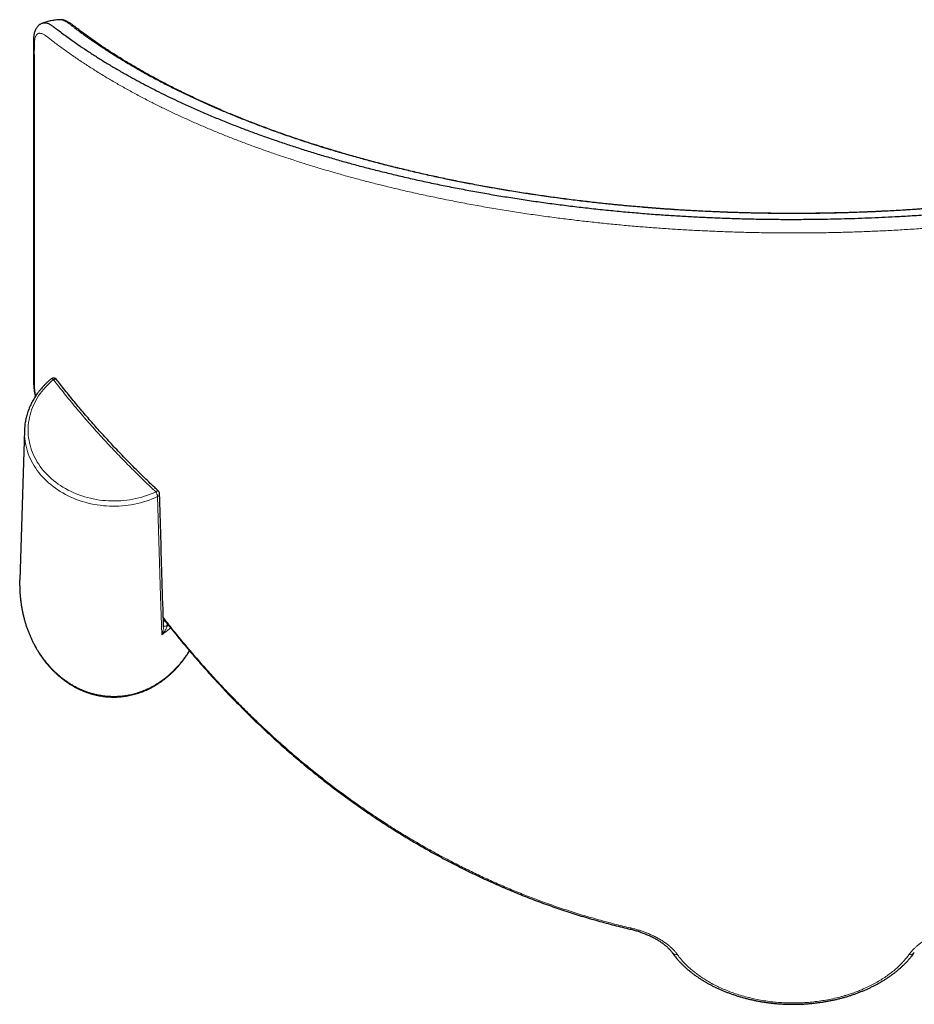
# Model space of a CAD drawing. Header units: millimetres. Extents: x 8 to 2236, y 12 to 2208.
# Tile 34 of 165: x 725 to 840, y 1308 to 1434. Entities that reach past the tile are written whole.
import ezdxf

# ---------------------------------------------------------------- set-up
doc = ezdxf.new("R2010")
doc.units = ezdxf.units.MM

msp = doc.modelspace()

# ---------------------------------------------------------------- linework, layer by layer
at = {"color": 7, "linetype": 'Continuous', "lineweight": 30}
for p, q in [((729.78, 1434.49), (729.76, 1434.49)), ((729.81, 1434.49), (729.8, 1434.49)), ((725.27, 1381.66), (724.67, 1362.35))]:
    msp.add_line(p, q, dxfattribs=at)
at = {"color": 252, "linetype": 'Continuous', "lineweight": 0}
msp.add_line((743.16, 1357), (743.36, 1357.16), dxfattribs=at)
at = {"color": 252, "linetype": 'Continuous', "lineweight": 0, "flags": 128}
for points in [[(742.18, 1373.74), (741.84, 1373.58), (741.48, 1373.44), (741.12, 1373.3), (740.75, 1373.18), (740.38, 1373.06), (740.01, 1372.96), (739.63, 1372.87), (739.24, 1372.79), (738.86, 1372.72), (738.47, 1372.67), (738.07, 1372.62), (737.68, 1372.59), (737.28, 1372.57), (736.89, 1372.56), (736.49, 1372.56), (736.1, 1372.57), (735.7, 1372.6), (735.31, 1372.64), (734.92, 1372.68), (734.53, 1372.75), (734.14, 1372.82), (733.76, 1372.9), (733.38, 1373), (733.01, 1373.1), (732.64, 1373.22), (732.27, 1373.35), (731.91, 1373.49), (731.56, 1373.64), (731.22, 1373.8), (730.88, 1373.97), (730.55, 1374.15), (730.22, 1374.34), (729.91, 1374.54), (729.6, 1374.74), (729.31, 1374.96), (729.02, 1375.19), (728.74, 1375.42), (728.48, 1375.67), (728.22, 1375.92), (727.98, 1376.18), (727.74, 1376.44), (727.52, 1376.71), (727.31, 1376.99), (727.12, 1377.28), (726.93, 1377.57), (726.76, 1377.86), (726.6, 1378.16), (726.45, 1378.47), (726.32, 1378.78), (726.2, 1379.09), (726.09, 1379.4), (726, 1379.72), (725.92, 1380.05), (725.86, 1380.37), (725.81, 1380.69), (725.77, 1381.02), (725.75, 1381.35), (725.74, 1381.68), (725.75, 1382.01), (725.77, 1382.33), (725.81, 1382.66), (725.86, 1382.99), (725.92, 1383.31), (726, 1383.63), (726.09, 1383.95), (726.19, 1384.27), (726.31, 1384.58), (726.44, 1384.89), (726.59, 1385.19), (726.75, 1385.5), (726.92, 1385.79), (727.1, 1386.08), (727.3, 1386.37), (727.51, 1386.65), (727.73, 1386.92), (727.96, 1387.18), (728.21, 1387.44), (728.46, 1387.69), (728.73, 1387.94), (729, 1388.17)], [(728.7, 1388.26), (728.73, 1388.28), (728.77, 1388.28), (728.82, 1388.28), (728.88, 1388.25), (728.94, 1388.22), (729, 1388.17)], [(729.42, 1388.18), (729.42, 1388.18), (729.38, 1388.21), (729.34, 1388.23), (729.28, 1388.24), (729.22, 1388.24), (729.15, 1388.23), (729.08, 1388.2), (729, 1388.17)], [(725.27, 1381.3), (725.27, 1381.25), (725.29, 1380.92), (725.31, 1380.59), (725.36, 1380.25), (725.41, 1379.92), (725.48, 1379.59), (725.57, 1379.27), (725.66, 1378.94), (725.77, 1378.62), (725.9, 1378.3), (726.04, 1377.99), (726.19, 1377.68), (726.35, 1377.38), (726.53, 1377.08), (726.72, 1376.78), (726.92, 1376.49), (727.14, 1376.21), (727.36, 1375.93), (727.6, 1375.66), (727.85, 1375.4), (728.11, 1375.15), (728.38, 1374.9), (728.66, 1374.66), (728.95, 1374.43), (729.25, 1374.2), (729.56, 1373.99), (729.88, 1373.79), (730.2, 1373.59), (730.54, 1373.4), (730.88, 1373.23), (731.23, 1373.06), (731.59, 1372.91), (731.95, 1372.76), (732.32, 1372.63), (732.69, 1372.5), (733.07, 1372.39), (733.46, 1372.29), (733.84, 1372.2), (734.24, 1372.12), (734.63, 1372.05), (735.03, 1372), (735.43, 1371.95), (735.83, 1371.92), (736.23, 1371.9), (736.63, 1371.89), (737.04, 1371.89), (737.44, 1371.9), (737.84, 1371.93), (738.24, 1371.97), (738.64, 1372.02), (739.03, 1372.08), (739.43, 1372.15), (739.82, 1372.23), (740.2, 1372.33), (740.59, 1372.43), (740.96, 1372.55), (741.34, 1372.68), (741.7, 1372.82), (742.06, 1372.96), (742.42, 1373.12)], [(742.51, 1373.84), (742.5, 1373.86), (742.46, 1373.87), (742.42, 1373.86), (742.37, 1373.85), (742.31, 1373.82), (742.25, 1373.79), (742.18, 1373.74)], [(742.42, 1373.12), (742.81, 1360.31), (742.96, 1355.32)], [(743.17, 1356.43), (743.18, 1356.43), (743.2, 1356.44), (743.23, 1356.44), (743.28, 1356.44), (743.35, 1356.45), (743.42, 1356.45), (743.5, 1356.46), (743.58, 1356.47), (743.67, 1356.48)]]:
    msp.add_lwpolyline(points, dxfattribs=at)
at = {"color": 7, "linetype": 'Continuous', "lineweight": 30}
for centre, radius, start, end in [((729.02, 1387.88), 0.5, 37.5807, 129.4149), ((733.17, 1381.41), 7.9, 175.503, 180.8219), ((742.17, 1373.48), 0.5, 1.699, 46.8498)]:
    msp.add_arc(centre, radius, start, end, dxfattribs=at)
at = {"color": 252, "linetype": 'Continuous', "lineweight": 0}
for centre, radius, start, end in [((741.04, 1372.95), 1.39, 7.0451, 34.4826), ((742.26, 1373.5), 0.41, 292.4186, 358.8352), ((849.16, 1306.99), 47.01, 166.9612, 167.1615), ((809.21, 1314.88), 0.699, 218.4741, 281.464), ((839.31, 1314.88), 0.699, 258.5408, 321.442)]:
    msp.add_arc(centre, radius, start, end, dxfattribs=at)
msp.add_ellipse((736.76, 1367.44), major_axis=(0, -13.78), ratio=0.82898, start_param=0.650326, end_param=0.664736, dxfattribs=at)
at = {"color": 7, "linetype": 'Continuous', "lineweight": 30}
for points, knots in [([(729.8, 1434.49), (729.72, 1434.49), (729.46, 1434.47), (729.01, 1434.42), (728.44, 1434.31), (727.97, 1434.19), (727.7, 1434.09), (727.61, 1434.06)], [0, 0, 0, 0, 0.1038374, 0.3539258, 0.6119551, 0.8772638, 1, 1, 1, 1]), ([(918.71, 1434.49), (918.68, 1434.49), (918.6, 1434.5), (918.48, 1434.49), (918.34, 1434.47), (918.2, 1434.45), (918.06, 1434.4), (917.91, 1434.35), (917.77, 1434.29), (917.63, 1434.22), (917.49, 1434.13), (917.33, 1434.03), (917.19, 1433.93), (917.09, 1433.86), (917.03, 1433.81), (916.99, 1433.78), (916.81, 1433.63), (916.49, 1433.39), (915.98, 1433), (915.43, 1432.6), (914.83, 1432.16), (914.22, 1431.74), (913.61, 1431.31), (912.98, 1430.89), (912.34, 1430.47), (911.7, 1430.05), (911.04, 1429.64), (910.38, 1429.23), (909.7, 1428.82), (909.02, 1428.42), (908.33, 1428.02), (907.63, 1427.62), (906.92, 1427.23), (906.2, 1426.84), (905.48, 1426.46), (904.74, 1426.08), (904, 1425.7), (903.25, 1425.32), (902.49, 1424.95), (901.73, 1424.59), (900.96, 1424.23), (900.18, 1423.87), (899.39, 1423.51), (898.59, 1423.16), (897.79, 1422.82), (896.98, 1422.47), (896.16, 1422.14), (895.34, 1421.8), (894.5, 1421.47), (893.66, 1421.14), (892.81, 1420.82), (891.96, 1420.5), (891.1, 1420.19), (890.24, 1419.88), (889.36, 1419.57), (888.49, 1419.27), (887.6, 1418.98), (886.71, 1418.68), (885.82, 1418.39), (884.92, 1418.11), (884.01, 1417.83), (883.1, 1417.56), (882.18, 1417.29), (881.26, 1417.02), (880.33, 1416.76), (879.4, 1416.5), (878.46, 1416.25), (877.52, 1416), (876.57, 1415.76), (875.62, 1415.52), (874.66, 1415.28), (873.7, 1415.06), (872.74, 1414.83), (871.77, 1414.61), (870.8, 1414.39), (869.82, 1414.18), (868.84, 1413.98), (867.86, 1413.78), (866.87, 1413.58), (865.88, 1413.39), (864.88, 1413.2), (863.88, 1413.01), (862.87, 1412.83), (861.87, 1412.66), (860.86, 1412.49), (859.85, 1412.33), (858.83, 1412.17), (857.81, 1412.01), (856.79, 1411.86), (855.76, 1411.71), (854.74, 1411.57), (853.71, 1411.44), (852.68, 1411.3), (851.65, 1411.18), (850.62, 1411.06), (849.58, 1410.94), (848.54, 1410.83), (847.5, 1410.72), (846.46, 1410.62), (845.41, 1410.52), (844.37, 1410.42), (843.32, 1410.34), (842.27, 1410.25), (841.22, 1410.17), (840.17, 1410.1), (839.11, 1410.03), (838.06, 1409.96), (837, 1409.9), (835.95, 1409.85), (834.89, 1409.8), (833.83, 1409.75), (832.77, 1409.71), (831.72, 1409.68), (830.66, 1409.64), (829.59, 1409.62), (828.53, 1409.6), (827.46, 1409.58), (826.4, 1409.57), (825.34, 1409.56), (824.28, 1409.56), (823.22, 1409.56), (822.16, 1409.57), (821.1, 1409.58), (820.04, 1409.59), (818.98, 1409.62), (817.92, 1409.64), (816.86, 1409.67), (815.81, 1409.71), (814.75, 1409.75), (813.7, 1409.79), (812.64, 1409.84), (811.59, 1409.9), (810.54, 1409.96), (809.49, 1410.02), (808.44, 1410.09), (807.38, 1410.17), (806.33, 1410.24), (805.28, 1410.33), (804.24, 1410.42), (803.19, 1410.51), (802.15, 1410.61), (801.1, 1410.71), (800.06, 1410.82), (799.03, 1410.93), (797.99, 1411.05), (796.96, 1411.17), (795.92, 1411.29), (794.89, 1411.42), (793.87, 1411.56), (792.85, 1411.7), (791.83, 1411.85), (790.81, 1411.99), (789.8, 1412.15), (788.79, 1412.31), (787.78, 1412.47), (786.78, 1412.64), (785.78, 1412.81), (784.78, 1412.99), (783.78, 1413.17), (782.79, 1413.36), (781.8, 1413.55), (780.82, 1413.74), (779.84, 1413.94), (778.86, 1414.15), (777.89, 1414.36), (776.92, 1414.57), (775.96, 1414.79), (775, 1415.01), (774.04, 1415.24), (773.09, 1415.47), (772.14, 1415.71), (771.2, 1415.95), (770.26, 1416.2), (769.32, 1416.45), (768.39, 1416.7), (767.46, 1416.96), (766.54, 1417.23), (765.63, 1417.5), (764.72, 1417.77), (763.81, 1418.05), (762.91, 1418.33), (762.02, 1418.61), (761.13, 1418.9), (760.26, 1419.2), (759.38, 1419.49), (758.51, 1419.8), (757.65, 1420.1), (756.8, 1420.41), (755.95, 1420.73), (755.11, 1421.05), (754.27, 1421.37), (753.44, 1421.7), (752.62, 1422.03), (751.8, 1422.36), (750.99, 1422.7), (750.19, 1423.05), (749.4, 1423.39), (748.61, 1423.74), (747.83, 1424.1), (747.06, 1424.46), (746.3, 1424.82), (745.54, 1425.19), (744.79, 1425.56), (744.05, 1425.93), (743.32, 1426.31), (742.59, 1426.69), (741.87, 1427.08), (741.17, 1427.47), (740.47, 1427.86), (739.78, 1428.26), (739.09, 1428.66), (738.42, 1429.06), (737.75, 1429.47), (737.09, 1429.88), (736.45, 1430.29), (735.81, 1430.71), (735.18, 1431.13), (734.56, 1431.55), (733.95, 1431.98), (733.35, 1432.41), (732.78, 1432.82), (732.25, 1433.22), (731.85, 1433.53), (731.56, 1433.75), (731.45, 1433.84), (731.37, 1433.9), (731.3, 1433.96), (731.17, 1434.04), (731, 1434.15), (730.84, 1434.24), (730.68, 1434.32), (730.53, 1434.38), (730.38, 1434.43), (730.24, 1434.46), (730.1, 1434.48), (729.97, 1434.5), (729.87, 1434.5), (729.82, 1434.49), (729.81, 1434.49)], [0, 0, 0, 0, 0.0005898, 0.0014884, 0.0024151, 0.0033797, 0.0043935, 0.0054686, 0.0066171, 0.0076545, 0.0087188, 0.0099761, 0.0114141, 0.0122555, 0.0126331, 0.0129898, 0.0133407, 0.0178288, 0.0221094, 0.0274561, 0.0327917, 0.0381151, 0.0434261, 0.0487242, 0.0540092, 0.0592809, 0.0645389, 0.069783, 0.075013, 0.0802287, 0.0854298, 0.0906163, 0.095788, 0.100944, 0.1060846, 0.1112254, 0.1163466, 0.1214491, 0.1265338, 0.1316016, 0.1366534, 0.1416903, 0.1467131, 0.1517226, 0.15672, 0.1617059, 0.1666814, 0.1716474, 0.1766047, 0.1815542, 0.1864842, 0.1913943, 0.1962881, 0.2011667, 0.2060313, 0.210883, 0.215723, 0.2205521, 0.2253579, 0.2301459, 0.2349299, 0.2397063, 0.2444714, 0.2492217, 0.2539537, 0.2586641, 0.263338, 0.2680491, 0.2727417, 0.2774167, 0.2820751, 0.2867181, 0.2913467, 0.2959618, 0.3005644, 0.3051557, 0.3097366, 0.3143081, 0.3188712, 0.3234269, 0.3279763, 0.3325203, 0.3370599, 0.3415963, 0.3460935, 0.3505847, 0.3550803, 0.3595754, 0.3640642, 0.3685419, 0.3730043, 0.3774468, 0.3818668, 0.3862866, 0.3907154, 0.3951355, 0.3995479, 0.4039534, 0.408353, 0.4127477, 0.4171383, 0.4215257, 0.4259098, 0.4302873, 0.4346587, 0.4390252, 0.4433876, 0.447747, 0.4521043, 0.4564605, 0.460817, 0.4651509, 0.4694827, 0.4738283, 0.4781828, 0.4825411, 0.4868972, 0.4912453, 0.4955801, 0.4998969, 0.504204, 0.5085491, 0.5128897, 0.5172266, 0.5215609, 0.5258934, 0.5302252, 0.534557, 0.5388897, 0.5432241, 0.5475611, 0.5519017, 0.5562468, 0.5605973, 0.5649542, 0.5693184, 0.5736909, 0.5780725, 0.5824642, 0.586853, 0.5912447, 0.595641, 0.6000429, 0.6044511, 0.6088668, 0.6132907, 0.6177238, 0.6221623, 0.6265933, 0.63103, 0.6354756, 0.6399295, 0.6443911, 0.6488599, 0.6533352, 0.6578163, 0.6623035, 0.6668175, 0.6713391, 0.6758656, 0.6803982, 0.6849377, 0.6894851, 0.6940414, 0.6986076, 0.7031847, 0.7077737, 0.7123755, 0.7169912, 0.7216217, 0.726268, 0.7309313, 0.7356124, 0.7403123, 0.7450198, 0.7497329, 0.7544564, 0.7591913, 0.7639384, 0.7686986, 0.7734728, 0.7782618, 0.7830557, 0.7878519, 0.7926683, 0.7975025, 0.8023518, 0.8072136, 0.8120851, 0.8169634, 0.8218472, 0.8267732, 0.8317104, 0.8366563, 0.841612, 0.8465783, 0.8515562, 0.8565468, 0.8615509, 0.8665696, 0.8716039, 0.8766547, 0.881723, 0.8868099, 0.8919164, 0.8970434, 0.9021928, 0.9073123, 0.9124641, 0.9176345, 0.9228228, 0.928028, 0.9332492, 0.9384853, 0.9437354, 0.9489984, 0.9542732, 0.9595588, 0.964854, 0.9701576, 0.9754686, 0.9801539, 0.9850289, 0.9866816, 0.9880952, 0.9883615, 0.9886281, 0.9899841, 0.9913553, 0.9927361, 0.9939392, 0.9950703, 0.99613, 0.9971264, 0.9980698, 0.9989706, 0.9998371, 1, 1, 1, 1]), ([(727.61, 1434.06), (727.61, 1434.06), (727.55, 1434.04), (727.46, 1434), (727.34, 1433.94), (727.23, 1433.86), (727.12, 1433.78), (727.02, 1433.69), (726.93, 1433.58), (726.85, 1433.47), (726.77, 1433.36), (726.71, 1433.23), (726.65, 1433.1), (726.59, 1432.95), (726.54, 1432.79), (726.51, 1432.63), (726.48, 1432.48), (726.46, 1432.31), (726.45, 1432.13), (726.44, 1431.91), (726.43, 1431.68), (726.43, 1431.36), (726.43, 1430.84), (726.43, 1430.15), (726.43, 1416.77), (726.42, 1403.3), (726.43, 1389.82), (726.43, 1389.09), (726.43, 1388.61), (726.43, 1388.25), (726.44, 1387.99), (726.44, 1387.81), (726.45, 1387.63), (726.46, 1387.46), (726.47, 1387.26), (726.49, 1387.05), (726.52, 1386.82), (726.56, 1386.58), (726.61, 1386.33), (726.64, 1386.14), (726.67, 1386.03), (726.67, 1386.01)], [0, 0, 0, 0, 0.000444, 0.002962, 0.00546, 0.007952, 0.010452, 0.012978, 0.015546, 0.018177, 0.020892, 0.023637, 0.026644, 0.029818, 0.033196, 0.036805, 0.039754, 0.042528, 0.046502, 0.051046, 0.05562, 0.06021, 0.071631, 0.087509, 0.103695, 0.908688, 0.933844, 0.946016, 0.955112, 0.963587, 0.967619, 0.971007, 0.974207, 0.977247, 0.980487, 0.983893, 0.987703, 0.99149, 0.995264, 0.999025, 1, 1, 1, 1]), ([(727.61, 1434.06), (727.62, 1434.06), (727.69, 1434.09), (727.81, 1434.11), (727.99, 1434.1), (728.17, 1434.07), (728.37, 1434), (728.57, 1433.89), (728.77, 1433.76), (728.98, 1433.62), (729.2, 1433.46), (729.56, 1433.19), (730.06, 1432.81), (730.73, 1432.31), (731.43, 1431.81), (732.28, 1431.21), (733.28, 1430.54), (734.44, 1429.79), (735.63, 1429.04), (736.86, 1428.3), (738.05, 1427.62), (739.2, 1426.97), (740.31, 1426.38), (741.43, 1425.79), (742.58, 1425.2), (743.74, 1424.63), (745.03, 1424.02), (746.44, 1423.37), (747.99, 1422.68), (749.57, 1422.01), (751.18, 1421.35), (752.78, 1420.72), (754.37, 1420.12), (755.92, 1419.55), (757.51, 1419), (759.12, 1418.45), (760.76, 1417.92), (762.43, 1417.4), (764.12, 1416.89), (765.84, 1416.39), (767.59, 1415.9), (769.36, 1415.43), (771.16, 1414.98), (773.02, 1414.52), (774.95, 1414.07), (776.94, 1413.63), (778.95, 1413.21), (780.98, 1412.81), (783.02, 1412.43), (785.06, 1412.06), (787.13, 1411.72), (789.22, 1411.39), (791.33, 1411.08), (793.45, 1410.79), (795.6, 1410.51), (797.76, 1410.26), (799.94, 1410.03), (802.13, 1409.81), (804.33, 1409.62), (806.45, 1409.45), (808.49, 1409.31), (810.45, 1409.19), (812.41, 1409.09), (814.38, 1409), (816.39, 1408.92), (818.45, 1408.87), (820.56, 1408.82), (822.67, 1408.8), (824.78, 1408.8), (826.77, 1408.81), (828.66, 1408.84), (830.43, 1408.88), (832.18, 1408.93), (833.93, 1408.99), (835.66, 1409.07), (837.55, 1409.16), (839.59, 1409.28), (841.78, 1409.43), (843.96, 1409.6), (846.13, 1409.79), (848.22, 1409.99), (850.24, 1410.21), (852.19, 1410.43), (854.13, 1410.67), (856.05, 1410.92), (857.86, 1411.18), (859.55, 1411.43), (861.13, 1411.68), (862.68, 1411.93), (864.22, 1412.2), (865.74, 1412.47), (867.38, 1412.78), (869.14, 1413.13), (871, 1413.51), (872.85, 1413.91), (874.67, 1414.33), (876.48, 1414.76), (878.29, 1415.21), (880.09, 1415.68), (881.87, 1416.16), (883.62, 1416.66), (885.25, 1417.14), (886.77, 1417.61), (888.17, 1418.05), (889.55, 1418.5), (890.91, 1418.96), (892.24, 1419.43), (893.66, 1419.94), (895.16, 1420.5), (896.75, 1421.12), (898.3, 1421.74), (899.83, 1422.38), (901.3, 1423.02), (902.72, 1423.66), (904.09, 1424.3), (905.43, 1424.95), (906.74, 1425.61), (908.02, 1426.27), (909.28, 1426.95), (910.5, 1427.64), (911.69, 1428.32), (912.84, 1429.02), (913.96, 1429.71), (915.05, 1430.41), (916.09, 1431.11), (917.08, 1431.8), (918.04, 1432.49), (918.73, 1433.01), (919.2, 1433.37), (919.43, 1433.55), (919.67, 1433.71), (919.9, 1433.86), (920.12, 1433.98), (920.32, 1434.06), (920.51, 1434.1), (920.69, 1434.11), (920.82, 1434.09), (920.88, 1434.07), (920.9, 1434.06)], [0, 0, 0, 0, 0.000502, 0.002608, 0.004711, 0.006806, 0.008745, 0.010686, 0.012633, 0.014585, 0.016538, 0.018484, 0.024221, 0.029957, 0.036104, 0.04225, 0.051438, 0.060627, 0.069818, 0.079007, 0.088195, 0.095888, 0.103582, 0.111276, 0.118898, 0.126522, 0.134145, 0.143631, 0.153121, 0.162611, 0.1721, 0.181587, 0.190198, 0.198811, 0.207424, 0.216035, 0.224647, 0.23326, 0.241874, 0.250486, 0.259098, 0.267713, 0.276327, 0.284939, 0.294099, 0.303261, 0.312423, 0.321582, 0.330557, 0.339535, 0.348513, 0.357488, 0.366464, 0.375443, 0.384422, 0.393398, 0.402374, 0.411354, 0.420333, 0.42931, 0.437166, 0.445026, 0.452886, 0.460745, 0.468602, 0.476965, 0.485331, 0.493698, 0.502065, 0.510427, 0.517457, 0.524487, 0.531516, 0.538428, 0.545341, 0.552253, 0.561082, 0.569914, 0.578748, 0.587581, 0.596409, 0.604489, 0.612571, 0.620655, 0.628737, 0.636817, 0.643598, 0.650381, 0.657163, 0.663848, 0.670534, 0.677219, 0.685664, 0.694111, 0.702559, 0.711006, 0.719451, 0.728149, 0.736851, 0.745553, 0.754254, 0.762953, 0.770249, 0.777546, 0.784842, 0.792044, 0.799246, 0.806448, 0.815493, 0.824541, 0.833589, 0.842637, 0.851683, 0.860363, 0.869044, 0.877726, 0.886406, 0.895128, 0.90385, 0.912573, 0.921295, 0.929882, 0.938471, 0.947059, 0.955647, 0.963843, 0.97204, 0.980237, 0.982374, 0.984519, 0.986663, 0.988801, 0.990931, 0.993058, 0.995112, 0.997174, 0.999238, 1, 1, 1, 1]), ([(728.7, 1388.26), (728.66, 1388.22), (728.52, 1388.11), (728.3, 1387.91), (728.04, 1387.67), (727.8, 1387.43), (727.56, 1387.17), (727.34, 1386.92), (727.13, 1386.65), (726.92, 1386.38), (726.73, 1386.1), (726.55, 1385.82), (726.38, 1385.54), (726.22, 1385.24), (726.08, 1384.95), (725.94, 1384.65), (725.82, 1384.35), (725.71, 1384.04), (725.61, 1383.73), (725.52, 1383.42), (725.45, 1383.11), (725.39, 1382.8), (725.34, 1382.48), (725.31, 1382.23), (725.3, 1382.08), (725.3, 1382.04)], [0, 0, 0, 0, 0.024553, 0.07037, 0.116179, 0.161972, 0.207748, 0.253506, 0.299245, 0.344962, 0.390658, 0.43633, 0.481979, 0.527604, 0.573203, 0.618779, 0.66433, 0.709857, 0.755361, 0.800843, 0.846306, 0.89175, 0.937179, 0.982594, 1, 1, 1, 1]), ([(742.51, 1373.84), (742.36, 1373.99), (741.95, 1374.38), (741.29, 1375), (740.55, 1375.72), (739.82, 1376.44), (739.09, 1377.16), (738.38, 1377.89), (737.67, 1378.62), (736.97, 1379.35), (736.29, 1380.09), (735.61, 1380.82), (734.93, 1381.56), (734.27, 1382.31), (733.62, 1383.05), (732.98, 1383.8), (732.34, 1384.55), (731.71, 1385.3), (731.1, 1386.05), (730.49, 1386.81), (729.93, 1387.52), (729.58, 1387.98), (729.42, 1388.18)], [0, 0, 0, 0, 0.0320075, 0.0834746, 0.1349353, 0.1863894, 0.2378366, 0.2892768, 0.3407097, 0.3921351, 0.4435527, 0.4949621, 0.5463768, 0.5978132, 0.6492601, 0.7007166, 0.7521825, 0.8036575, 0.8551413, 0.9066338, 0.9581348, 1, 1, 1, 1]), ([(743.18, 1356.38), (743.12, 1358.36), (742.95, 1364.07), (742.78, 1369.78), (742.67, 1373.49)], [0, 0, 0, 0, 0.348482, 1, 1, 1, 1]), ([(724.67, 1361.63), (724.66, 1361.67), (724.66, 1361.91), (724.67, 1362.15), (724.68, 1362.35)], [0, 0, 0, 0, 0.161793, 1, 1, 1, 1]), ([(724.66, 1361.63), (724.67, 1361.54), (724.67, 1361.3), (724.68, 1360.9), (724.71, 1360.43), (724.76, 1359.96), (724.81, 1359.5), (724.88, 1359.04), (724.96, 1358.58), (725.06, 1358.13), (725.16, 1357.68), (725.28, 1357.24), (725.4, 1356.8), (725.54, 1356.37), (725.69, 1355.94), (725.86, 1355.52), (726.03, 1355.11), (726.21, 1354.7), (726.41, 1354.31), (726.61, 1353.92), (726.82, 1353.54), (727.04, 1353.17), (727.27, 1352.81), (727.51, 1352.45), (727.76, 1352.11), (728.02, 1351.78), (728.28, 1351.46), (728.55, 1351.15), (728.83, 1350.85), (729.12, 1350.57), (729.41, 1350.29), (729.71, 1350.03), (730.01, 1349.78), (730.32, 1349.53), (730.64, 1349.31), (730.95, 1349.09), (731.28, 1348.89), (731.61, 1348.69), (731.94, 1348.51), (732.27, 1348.35), (732.61, 1348.19), (732.95, 1348.05), (733.3, 1347.92), (733.65, 1347.8), (733.99, 1347.7), (734.35, 1347.61), (734.7, 1347.53), (735.05, 1347.46), (735.41, 1347.41), (735.76, 1347.36), (736.12, 1347.34), (736.45, 1347.32), (736.73, 1347.32), (737.01, 1347.32), (737.31, 1347.33), (737.67, 1347.36), (738.02, 1347.39), (738.38, 1347.45), (738.73, 1347.51), (739.08, 1347.59), (739.43, 1347.67), (739.78, 1347.77), (740.13, 1347.89), (740.47, 1348.01), (740.81, 1348.15), (741.15, 1348.3), (741.49, 1348.47), (741.82, 1348.64), (742.14, 1348.83), (742.47, 1349.03), (742.79, 1349.24), (743.1, 1349.46), (743.41, 1349.7), (743.71, 1349.95), (744.01, 1350.21), (744.3, 1350.48), (744.59, 1350.76), (744.87, 1351.05), (745.14, 1351.35), (745.4, 1351.67), (745.66, 1351.99), (745.91, 1352.33), (746.15, 1352.67), (746.36, 1352.99), (746.48, 1353.19), (746.53, 1353.26)], [0, 0, 0, 0, 0.008136, 0.022451, 0.036753, 0.051038, 0.065296, 0.079522, 0.09371, 0.107853, 0.121945, 0.135979, 0.149952, 0.163856, 0.177687, 0.19144, 0.205111, 0.218696, 0.232191, 0.245593, 0.258898, 0.272105, 0.285211, 0.298214, 0.311114, 0.323908, 0.336598, 0.349182, 0.361661, 0.374036, 0.386308, 0.398479, 0.41055, 0.422524, 0.434403, 0.44619, 0.457889, 0.469503, 0.481036, 0.492492, 0.503876, 0.515192, 0.526444, 0.53764, 0.548782, 0.559877, 0.570931, 0.581948, 0.592936, 0.603899, 0.614844, 0.625777, 0.634306, 0.640203, 0.65113, 0.662064, 0.67301, 0.683973, 0.69496, 0.705978, 0.71703, 0.728124, 0.739265, 0.750458, 0.761708, 0.773021, 0.784401, 0.795853, 0.807381, 0.818989, 0.830682, 0.842462, 0.854334, 0.866299, 0.878361, 0.890522, 0.902783, 0.915147, 0.927614, 0.940186, 0.952863, 0.965644, 0.978529, 0.991518, 1, 1, 1, 1]), ([(743.15, 1357.44), (743.34, 1357.19), (743.79, 1356.61), (744.52, 1355.7), (745.31, 1354.72), (746.12, 1353.75), (746.93, 1352.79), (747.75, 1351.84), (748.57, 1350.91), (749.41, 1349.98), (750.25, 1349.07), (751.09, 1348.16), (751.95, 1347.27), (752.81, 1346.39), (753.68, 1345.52), (754.55, 1344.66), (755.43, 1343.82), (756.32, 1342.98), (757.21, 1342.16), (758.11, 1341.35), (759.01, 1340.55), (759.92, 1339.76), (760.83, 1338.99), (761.75, 1338.23), (762.68, 1337.48), (763.61, 1336.74), (764.54, 1336.01), (765.48, 1335.3), (766.43, 1334.6), (767.38, 1333.91), (768.33, 1333.23), (769.3, 1332.56), (770.26, 1331.91), (771.23, 1331.26), (772.21, 1330.63), (773.19, 1330.01), (774.18, 1329.41), (775.17, 1328.81), (776.16, 1328.23), (777.16, 1327.66), (778.16, 1327.1), (779.16, 1326.56), (780.17, 1326.03), (781.18, 1325.51), (782.2, 1325), (783.22, 1324.51), (784.24, 1324.02), (785.27, 1323.55), (786.3, 1323.09), (787.33, 1322.65), (788.36, 1322.22), (789.4, 1321.8), (790.44, 1321.39), (791.47, 1321), (792.52, 1320.62), (793.56, 1320.25), (794.61, 1319.89), (795.66, 1319.55), (796.71, 1319.22), (797.77, 1318.9), (798.83, 1318.6), (799.89, 1318.3), (800.95, 1318.02), (802.01, 1317.75), (802.8, 1317.56), (803.24, 1317.46), (803.33, 1317.44)], [0, 0, 0, 0, 0.012879, 0.030064, 0.047194, 0.064274, 0.081306, 0.098293, 0.11524, 0.132151, 0.148995, 0.165796, 0.182566, 0.199297, 0.215981, 0.232609, 0.249173, 0.265665, 0.282095, 0.29853, 0.314902, 0.331214, 0.347469, 0.36367, 0.37982, 0.395922, 0.411979, 0.427994, 0.44397, 0.459909, 0.475816, 0.491692, 0.507541, 0.523366, 0.539169, 0.554938, 0.570638, 0.586291, 0.601902, 0.617473, 0.63301, 0.648514, 0.663991, 0.679445, 0.694814, 0.710156, 0.725502, 0.740833, 0.756138, 0.771404, 0.78662, 0.801773, 0.816852, 0.831904, 0.846985, 0.862033, 0.877053, 0.892048, 0.90702, 0.921973, 0.93691, 0.951834, 0.96672, 0.981561, 0.996408, 1, 1, 1, 1]), ([(803.33, 1317.44), (803.35, 1317.44), (803.45, 1317.41), (803.64, 1317.37), (803.91, 1317.29), (804.17, 1317.22), (804.43, 1317.13), (804.7, 1317.04), (804.96, 1316.95), (805.22, 1316.85), (805.47, 1316.74), (805.72, 1316.63), (805.97, 1316.52), (806.21, 1316.4), (806.44, 1316.27), (806.66, 1316.15), (806.88, 1316.02), (807.08, 1315.89), (807.28, 1315.75), (807.47, 1315.62), (807.65, 1315.48), (807.83, 1315.34), (807.99, 1315.2), (808.14, 1315.05), (808.27, 1314.91), (808.4, 1314.78), (808.52, 1314.64), (808.6, 1314.53), (808.65, 1314.46), (808.66, 1314.44)], [0, 0, 0, 0, 0.007237, 0.044016, 0.081264, 0.118972, 0.157121, 0.195682, 0.234615, 0.273871, 0.313388, 0.353099, 0.392927, 0.432788, 0.472566, 0.512166, 0.551499, 0.590707, 0.630422, 0.670184, 0.70992, 0.749557, 0.789036, 0.828303, 0.867312, 0.906026, 0.944447, 0.983244, 1, 1, 1, 1]), ([(808.66, 1314.44), (808.7, 1314.38), (808.81, 1314.23), (808.98, 1314), (809.2, 1313.74), (809.42, 1313.48), (809.65, 1313.23), (809.9, 1312.97), (810.16, 1312.72), (810.42, 1312.48), (810.7, 1312.23), (810.99, 1312), (811.29, 1311.76), (811.6, 1311.53), (811.92, 1311.31), (812.25, 1311.09), (812.58, 1310.88), (812.93, 1310.67), (813.28, 1310.47), (813.64, 1310.27), (814.01, 1310.08), (814.39, 1309.9), (814.77, 1309.72), (815.16, 1309.55), (815.56, 1309.39), (815.96, 1309.24), (816.38, 1309.09), (816.79, 1308.95), (817.21, 1308.81), (817.64, 1308.69), (818.07, 1308.57), (818.51, 1308.46), (818.95, 1308.36), (819.4, 1308.26), (819.85, 1308.17), (820.3, 1308.1), (820.76, 1308.03), (821.21, 1307.97), (821.67, 1307.91), (822.13, 1307.87), (822.59, 1307.83), (823.05, 1307.81), (823.52, 1307.79), (823.98, 1307.78), (824.45, 1307.78), (824.92, 1307.79), (825.39, 1307.8), (825.85, 1307.83), (826.31, 1307.86), (826.77, 1307.91), (827.24, 1307.96), (827.69, 1308.02), (828.15, 1308.09), (828.6, 1308.16), (829.05, 1308.25), (829.5, 1308.34), (829.94, 1308.44), (830.38, 1308.55), (830.81, 1308.67), (831.24, 1308.79), (831.66, 1308.93), (832.08, 1309.07), (832.49, 1309.21), (832.89, 1309.37), (833.29, 1309.53), (833.69, 1309.7), (834.07, 1309.87), (834.45, 1310.06), (834.82, 1310.24), (835.18, 1310.44), (835.54, 1310.64), (835.88, 1310.85), (836.22, 1311.06), (836.55, 1311.28), (836.87, 1311.5), (837.18, 1311.73), (837.48, 1311.96), (837.78, 1312.2), (838.06, 1312.45), (838.33, 1312.69), (838.59, 1312.94), (838.84, 1313.2), (839.08, 1313.46), (839.3, 1313.72), (839.52, 1313.98), (839.7, 1314.22), (839.81, 1314.38), (839.85, 1314.44)], [0, 0, 0, 0, 0.007692, 0.019191, 0.030777, 0.042408, 0.054079, 0.065788, 0.07753, 0.089301, 0.101099, 0.112919, 0.124758, 0.136612, 0.148479, 0.160354, 0.172234, 0.184116, 0.195996, 0.20787, 0.219737, 0.231593, 0.243435, 0.255255, 0.267102, 0.279007, 0.290891, 0.302761, 0.314627, 0.326498, 0.338378, 0.350278, 0.362205, 0.374169, 0.386144, 0.39807, 0.409954, 0.421808, 0.433646, 0.445479, 0.457319, 0.469176, 0.481062, 0.492989, 0.50497, 0.516913, 0.528811, 0.540709, 0.552608, 0.564507, 0.576409, 0.588312, 0.600218, 0.612128, 0.624043, 0.635929, 0.647834, 0.659743, 0.67163, 0.683503, 0.69537, 0.707238, 0.719114, 0.731005, 0.742918, 0.754864, 0.766775, 0.778586, 0.790418, 0.802267, 0.814131, 0.826007, 0.837892, 0.849783, 0.861676, 0.873568, 0.885455, 0.897334, 0.909201, 0.921052, 0.932885, 0.944695, 0.956479, 0.968233, 0.979954, 0.991637, 1, 1, 1, 1])]:
    msp.add_open_spline(points, degree=3, knots=knots, dxfattribs=at)
at = {"color": 252, "linetype": 'Continuous', "lineweight": 0}
for points, knots in [([(918.71, 1434.49), (918.65, 1434.49), (918.55, 1434.49), (918.39, 1434.46), (918.22, 1434.41), (918.04, 1434.33), (917.84, 1434.22), (917.63, 1434.08), (917.42, 1433.92), (916.91, 1433.53), (916.1, 1432.92), (915.09, 1432.19), (914.2, 1431.57), (913.42, 1431.04), (912.6, 1430.5), (911.67, 1429.91), (910.67, 1429.29), (909.57, 1428.63), (908.34, 1427.92), (906.96, 1427.16), (905.47, 1426.37), (903.97, 1425.6), (902.46, 1424.86), (900.9, 1424.13), (899.45, 1423.48), (898.13, 1422.9), (896.93, 1422.4), (895.63, 1421.87), (894.22, 1421.31), (892.7, 1420.73), (891.23, 1420.19), (889.83, 1419.7), (888.52, 1419.25), (887.22, 1418.81), (885.83, 1418.37), (884.33, 1417.9), (882.72, 1417.42), (881.16, 1416.97), (879.67, 1416.55), (878.24, 1416.17), (876.82, 1415.8), (875.41, 1415.45), (874.02, 1415.11), (872.61, 1414.78), (871.19, 1414.46), (869.75, 1414.15), (868.28, 1413.85), (866.79, 1413.55), (865.28, 1413.26), (863.73, 1412.97), (862.15, 1412.7), (860.54, 1412.43), (858.91, 1412.17), (857.24, 1411.91), (855.56, 1411.67), (853.97, 1411.46), (852.49, 1411.27), (851, 1411.09), (849.42, 1410.91), (847.72, 1410.73), (845.86, 1410.55), (843.83, 1410.37), (841.68, 1410.2), (839.56, 1410.05), (837.47, 1409.92), (835.37, 1409.81), (833.45, 1409.73), (831.72, 1409.67), (830.18, 1409.62), (828.53, 1409.59), (826.76, 1409.56), (824.88, 1409.55), (823.11, 1409.55), (821.43, 1409.57), (819.7, 1409.59), (817.82, 1409.64), (815.83, 1409.7), (813.89, 1409.78), (812.01, 1409.87), (810.14, 1409.97), (808.16, 1410.1), (806.08, 1410.25), (803.9, 1410.44), (801.77, 1410.63), (799.7, 1410.85), (797.68, 1411.07), (795.61, 1411.32), (793.5, 1411.6), (791.61, 1411.87), (789.79, 1412.14), (788.07, 1412.41), (786.22, 1412.72), (784.44, 1413.03), (782.73, 1413.35), (781.03, 1413.69), (779.24, 1414.05), (777.38, 1414.45), (775.45, 1414.89), (773.58, 1415.33), (771.77, 1415.78), (770.03, 1416.23), (768.26, 1416.71), (766.46, 1417.22), (764.86, 1417.69), (763.47, 1418.12), (762.05, 1418.57), (760.41, 1419.1), (758.63, 1419.71), (756.92, 1420.32), (755.29, 1420.93), (753.67, 1421.56), (752.06, 1422.2), (750.47, 1422.87), (748.93, 1423.54), (747.43, 1424.22), (745.97, 1424.91), (744.5, 1425.62), (743.03, 1426.37), (741.73, 1427.06), (740.6, 1427.68), (739.63, 1428.24), (738.64, 1428.82), (737.67, 1429.4), (736.72, 1429.99), (735.79, 1430.58), (734.89, 1431.18), (734, 1431.79), (733.21, 1432.34), (732.5, 1432.86), (731.98, 1433.24), (731.57, 1433.56), (731.26, 1433.81), (730.95, 1434.04), (730.65, 1434.24), (730.38, 1434.38), (730.16, 1434.45), (729.98, 1434.49), (729.87, 1434.5), (729.82, 1434.49), (729.81, 1434.49)], [0, 0, 0, 0, 0.001943, 0.003733, 0.005526, 0.007316, 0.009233, 0.011153, 0.013076, 0.014998, 0.025186, 0.035374, 0.041707, 0.04804, 0.05496, 0.061881, 0.070275, 0.078669, 0.087063, 0.097768, 0.108474, 0.118549, 0.128624, 0.138741, 0.148857, 0.156157, 0.163457, 0.170757, 0.179566, 0.188375, 0.197183, 0.20453, 0.211877, 0.218798, 0.225719, 0.234115, 0.242513, 0.250909, 0.258049, 0.26519, 0.27233, 0.27905, 0.28577, 0.29249, 0.29925, 0.306011, 0.312772, 0.319694, 0.326617, 0.33354, 0.340709, 0.347878, 0.355046, 0.362386, 0.369726, 0.377065, 0.382976, 0.388887, 0.396059, 0.403231, 0.410403, 0.419551, 0.428698, 0.437307, 0.445916, 0.454573, 0.463231, 0.469522, 0.475814, 0.482106, 0.489769, 0.497434, 0.505097, 0.511513, 0.51793, 0.526264, 0.534598, 0.542321, 0.550045, 0.557769, 0.565492, 0.574589, 0.583687, 0.592783, 0.601362, 0.609941, 0.61852, 0.62787, 0.63722, 0.643267, 0.651683, 0.660099, 0.667893, 0.675689, 0.683484, 0.691279, 0.700446, 0.709614, 0.71878, 0.727403, 0.736027, 0.74465, 0.75403, 0.76341, 0.76947, 0.775912, 0.785941, 0.79597, 0.805309, 0.814648, 0.823986, 0.833632, 0.843279, 0.852925, 0.862439, 0.871953, 0.881466, 0.891804, 0.902143, 0.90882, 0.916252, 0.92369, 0.931128, 0.938567, 0.946016, 0.953465, 0.960915, 0.96837, 0.974023, 0.979676, 0.982506, 0.985337, 0.988165, 0.99099, 0.993554, 0.996118, 0.997879, 0.999641, 1, 1, 1, 1]), ([(921.8, 1386.08), (921.8, 1386.1), (921.82, 1386.21), (921.86, 1386.41), (921.9, 1386.69), (921.93, 1386.94), (921.95, 1387.18), (921.96, 1387.39), (921.96, 1387.64), (921.97, 1388.21), (921.97, 1389.07), (921.96, 1390.54), (921.97, 1398.53), (921.97, 1410.11), (921.96, 1422.46), (921.97, 1428.25), (921.96, 1430.23), (921.97, 1430.87), (921.96, 1431.25), (921.96, 1431.53), (921.95, 1431.71), (921.93, 1431.89), (921.9, 1432.06), (921.86, 1432.21), (921.82, 1432.34), (921.76, 1432.46), (921.69, 1432.56), (921.61, 1432.63), (921.52, 1432.69), (921.43, 1432.73), (921.32, 1432.75), (921.2, 1432.75), (921.07, 1432.72), (920.93, 1432.67), (920.77, 1432.6), (920.61, 1432.5), (920.41, 1432.37), (919.96, 1432.01), (919.27, 1431.48), (918.33, 1430.79), (917.38, 1430.11), (916.4, 1429.44), (915.33, 1428.72), (914.12, 1427.95), (912.79, 1427.13), (911.41, 1426.31), (910, 1425.51), (908.54, 1424.72), (907.04, 1423.94), (905.51, 1423.18), (903.94, 1422.42), (902.33, 1421.69), (900.71, 1420.97), (899.07, 1420.27), (897.43, 1419.61), (895.79, 1418.96), (894.17, 1418.35), (892.55, 1417.77), (890.96, 1417.21), (889.34, 1416.66), (887.7, 1416.13), (886.03, 1415.61), (884.33, 1415.11), (882.61, 1414.61), (880.85, 1414.13), (879.07, 1413.65), (877.26, 1413.2), (875.42, 1412.75), (873.54, 1412.32), (871.64, 1411.89), (869.7, 1411.49), (867.73, 1411.09), (865.73, 1410.72), (863.69, 1410.35), (861.64, 1410.01), (859.58, 1409.68), (857.54, 1409.38), (855.51, 1409.1), (853.46, 1408.83), (851.4, 1408.59), (849.32, 1408.36), (847.23, 1408.15), (845.13, 1407.95), (843.02, 1407.78), (840.91, 1407.62), (838.81, 1407.49), (836.72, 1407.37), (834.68, 1407.27), (832.66, 1407.19), (830.71, 1407.13), (828.79, 1407.09), (826.92, 1407.06), (825.03, 1407.05), (823.1, 1407.05), (821.13, 1407.07), (819.15, 1407.1), (817.18, 1407.15), (815.21, 1407.22), (813.25, 1407.3), (811.3, 1407.4), (809.36, 1407.51), (807.42, 1407.64), (805.47, 1407.78), (803.51, 1407.94), (801.55, 1408.12), (799.58, 1408.32), (797.62, 1408.53), (795.67, 1408.76), (793.66, 1409.01), (791.58, 1409.29), (789.44, 1409.6), (787.3, 1409.94), (785.17, 1410.29), (783.04, 1410.67), (780.94, 1411.06), (778.87, 1411.48), (776.85, 1411.9), (774.89, 1412.33), (772.98, 1412.78), (771.15, 1413.22), (769.37, 1413.67), (767.64, 1414.13), (765.93, 1414.6), (764.24, 1415.09), (762.56, 1415.59), (760.9, 1416.11), (759.26, 1416.64), (757.66, 1417.17), (756.09, 1417.72), (754.55, 1418.28), (753.03, 1418.85), (751.54, 1419.42), (750.07, 1420.02), (748.62, 1420.62), (747.18, 1421.24), (745.77, 1421.88), (744.38, 1422.52), (743.02, 1423.17), (741.65, 1423.86), (740.26, 1424.57), (738.87, 1425.32), (737.52, 1426.08), (736.2, 1426.84), (734.92, 1427.62), (733.65, 1428.42), (732.4, 1429.24), (731.16, 1430.09), (729.96, 1430.95), (729.04, 1431.64), (728.46, 1432.09), (728.17, 1432.32), (727.96, 1432.47), (727.77, 1432.59), (727.58, 1432.68), (727.41, 1432.73), (727.25, 1432.75), (727.12, 1432.74), (727.01, 1432.7), (726.91, 1432.64), (726.81, 1432.54), (726.73, 1432.41), (726.66, 1432.25), (726.62, 1432.09), (726.59, 1431.9), (726.57, 1431.71), (726.56, 1431.53), (726.55, 1431.12), (726.54, 1430.43), (726.55, 1429.46), (726.55, 1427.85), (726.54, 1418.88), (726.56, 1407.32), (726.55, 1395.16), (726.56, 1390.3), (726.55, 1388.22), (726.55, 1387.66), (726.56, 1387.39), (726.57, 1387.17), (726.59, 1386.93), (726.62, 1386.67), (726.66, 1386.39), (726.7, 1386.2), (726.72, 1386.09), (726.72, 1386.08)], [0, 0, 0, 0, 0.000146, 0.001053, 0.001959, 0.002875, 0.003794, 0.004574, 0.005355, 0.00692, 0.011618, 0.016317, 0.025714, 0.113106, 0.163499, 0.182589, 0.186658, 0.188693, 0.190728, 0.191527, 0.192326, 0.193231, 0.194135, 0.195051, 0.195967, 0.196892, 0.19782, 0.198725, 0.19963, 0.200547, 0.201464, 0.202391, 0.203321, 0.204316, 0.205312, 0.206324, 0.207337, 0.208705, 0.213631, 0.218488, 0.223345, 0.228088, 0.232832, 0.238858, 0.244886, 0.250915, 0.256947, 0.262975, 0.269006, 0.275018, 0.281033, 0.286984, 0.292937, 0.298725, 0.304516, 0.310018, 0.315522, 0.320711, 0.325903, 0.330954, 0.336072, 0.341191, 0.346316, 0.351443, 0.356582, 0.361723, 0.366888, 0.372056, 0.377262, 0.38247, 0.387729, 0.392989, 0.398298, 0.40361, 0.408952, 0.414298, 0.419414, 0.424533, 0.429655, 0.434779, 0.439904, 0.445032, 0.450151, 0.455273, 0.460352, 0.465433, 0.470388, 0.475344, 0.480067, 0.484793, 0.489258, 0.493726, 0.498077, 0.502741, 0.50742, 0.5121, 0.516785, 0.521472, 0.526128, 0.530786, 0.535438, 0.540092, 0.544814, 0.549537, 0.554342, 0.559149, 0.563986, 0.568824, 0.573661, 0.579037, 0.584479, 0.589924, 0.595476, 0.601032, 0.606595, 0.61216, 0.617595, 0.623033, 0.628255, 0.63348, 0.638499, 0.643521, 0.648456, 0.653519, 0.658597, 0.663677, 0.668758, 0.673841, 0.678885, 0.683931, 0.688962, 0.693995, 0.699092, 0.704189, 0.709367, 0.714547, 0.719752, 0.724958, 0.73016, 0.735873, 0.741588, 0.747305, 0.753024, 0.758746, 0.764469, 0.770533, 0.776599, 0.782668, 0.788738, 0.791042, 0.792204, 0.793365, 0.794541, 0.795717, 0.796928, 0.798147, 0.799165, 0.800183, 0.801218, 0.802252, 0.803654, 0.804672, 0.805689, 0.806723, 0.807756, 0.808454, 0.809153, 0.81323, 0.817308, 0.821386, 0.833619, 0.93146, 0.968, 0.988376, 0.992963, 0.994601, 0.99542, 0.996239, 0.997176, 0.998116, 0.999023, 0.999931, 1, 1, 1, 1]), ([(729, 1388.17), (729.24, 1387.87), (729.71, 1387.27), (730.42, 1386.37), (731.14, 1385.48), (731.87, 1384.6), (732.62, 1383.72), (733.36, 1382.85), (734.11, 1382.01), (734.85, 1381.18), (735.6, 1380.36), (736.59, 1379.3), (737.81, 1378.02), (739.26, 1376.55), (740.72, 1375.12), (741.7, 1374.2), (742.18, 1373.74)], [0, 0, 0, 0, 0.061001, 0.122013, 0.182013, 0.242013, 0.302053, 0.362094, 0.419089, 0.476083, 0.533114, 0.590144, 0.695747, 0.801406, 0.90068, 1, 1, 1, 1]), ([(736.76, 1347.41), (736.59, 1347.41), (736.26, 1347.42), (735.78, 1347.45), (735.33, 1347.51), (734.9, 1347.58), (734.48, 1347.66), (734.06, 1347.77), (733.64, 1347.89), (733.22, 1348.03), (732.81, 1348.19), (732.41, 1348.37), (732.02, 1348.56), (731.64, 1348.76), (731.26, 1348.98), (730.9, 1349.21), (730.54, 1349.45), (730.19, 1349.71), (729.85, 1349.99), (729.5, 1350.28), (729.16, 1350.6), (728.81, 1350.95), (728.48, 1351.31), (728.16, 1351.68), (727.85, 1352.06), (727.56, 1352.46), (727.28, 1352.86), (726.96, 1353.35), (726.63, 1353.93), (726.28, 1354.6), (725.97, 1355.29), (725.69, 1355.99), (725.44, 1356.71), (725.22, 1357.47), (725.02, 1358.28), (724.87, 1359.14), (724.75, 1360), (724.68, 1360.83), (724.67, 1361.38), (724.67, 1361.63)], [0, 0, 0, 0, 0.024197, 0.048453, 0.069321, 0.09019, 0.111206, 0.132223, 0.153387, 0.174551, 0.195859, 0.217167, 0.238003, 0.25884, 0.279799, 0.300759, 0.321835, 0.342912, 0.364101, 0.385289, 0.408842, 0.432395, 0.456083, 0.47977, 0.503584, 0.527398, 0.551331, 0.575264, 0.611626, 0.648089, 0.684641, 0.721294, 0.75803, 0.794855, 0.83677, 0.878807, 0.920957, 0.963235, 1, 1, 1, 1]), ([(743.14, 1357.57), (743.53, 1357.07), (744.37, 1355.99), (745.7, 1354.36), (747.13, 1352.68), (748.58, 1351.03), (750.06, 1349.39), (751.57, 1347.79), (753.11, 1346.22), (754.69, 1344.66), (756.31, 1343.12), (757.98, 1341.6), (759.67, 1340.12), (761.39, 1338.67), (763.15, 1337.25), (764.93, 1335.86), (766.75, 1334.51), (768.59, 1333.2), (770.46, 1331.93), (772.35, 1330.69), (774.27, 1329.5), (776.22, 1328.35), (778.19, 1327.24), (780.1, 1326.22), (781.94, 1325.28), (783.72, 1324.42), (785.51, 1323.6), (787.32, 1322.81), (789.15, 1322.06), (791.04, 1321.32), (793.01, 1320.6), (795.05, 1319.91), (797.1, 1319.26), (799.18, 1318.66), (801.26, 1318.1), (802.67, 1317.77), (803.37, 1317.6)], [0, 0, 0, 0, 0.025771, 0.055658, 0.085544, 0.115426, 0.145309, 0.175198, 0.205087, 0.23497, 0.265495, 0.296026, 0.326556, 0.357081, 0.387744, 0.418417, 0.449093, 0.479766, 0.510428, 0.541097, 0.571776, 0.602458, 0.633136, 0.663804, 0.690568, 0.717343, 0.744122, 0.770902, 0.797676, 0.82444, 0.853633, 0.882829, 0.912022, 0.941346, 0.970675, 1, 1, 1, 1]), ([(742.96, 1355.32), (742.96, 1355.33), (743.01, 1355.38), (743.12, 1355.51), (743.27, 1355.7), (743.41, 1355.91), (743.53, 1356.11), (743.62, 1356.3), (743.65, 1356.42), (743.67, 1356.48)], [0, 0, 0, 0, 0.004452, 0.184047, 0.363632, 0.547776, 0.731815, 0.865022, 1, 1, 1, 1]), ([(743.18, 1356.38), (743.18, 1356.34), (743.18, 1356.25), (743.16, 1356.09), (743.13, 1355.9), (743.09, 1355.7), (743.03, 1355.51), (742.98, 1355.39), (742.96, 1355.33), (742.96, 1355.32)], [0, 0, 0, 0, 0.0897697, 0.2290681, 0.4176057, 0.6076122, 0.8010242, 0.9952806, 1, 1, 1, 1]), ([(742.96, 1355.32), (743.14, 1355.46), (743.5, 1355.74), (743.88, 1356.05), (744.06, 1356.23), (744.08, 1356.25)], [0, 0, 0, 0, 0.472195, 0.944405, 1, 1, 1, 1]), ([(743.67, 1356.48), (743.66, 1356.56), (743.64, 1356.71), (743.59, 1356.84), (743.56, 1356.9)], [0, 0, 0, 0, 0.5687527, 1, 1, 1, 1]), ([(746.51, 1353.29), (746.41, 1353.13), (746.18, 1352.77), (745.79, 1352.23), (745.35, 1351.66), (744.87, 1351.12), (744.36, 1350.6), (743.83, 1350.11), (743.26, 1349.66), (742.67, 1349.24), (742.06, 1348.85), (741.41, 1348.51), (740.75, 1348.21), (740.06, 1347.95), (739.38, 1347.74), (738.72, 1347.59), (738.07, 1347.49), (737.42, 1347.42), (736.98, 1347.41), (736.76, 1347.41)], [0, 0, 0, 0, 0.0471778, 0.1075071, 0.1680106, 0.2286847, 0.2895695, 0.3506494, 0.4119525, 0.4725303, 0.5333571, 0.5944287, 0.6558024, 0.7174538, 0.7794199, 0.8342291, 0.8892576, 0.9445128, 1, 1, 1, 1]), ([(803.37, 1317.6), (803.53, 1317.56), (803.85, 1317.48), (804.34, 1317.34), (804.81, 1317.19), (805.27, 1317.02), (805.76, 1316.82), (806.26, 1316.59), (806.77, 1316.33), (807.26, 1316.05), (807.69, 1315.77), (808.07, 1315.49), (808.4, 1315.22), (808.7, 1314.94), (808.98, 1314.66), (809.19, 1314.41), (809.3, 1314.25), (809.35, 1314.19)], [0, 0, 0, 0, 0.062775, 0.12577, 0.188862, 0.251896, 0.314704, 0.392975, 0.471496, 0.550024, 0.628304, 0.694596, 0.761115, 0.827707, 0.894221, 0.960509, 1, 1, 1, 1]), ([(839.17, 1314.19), (839.26, 1314.31), (839.44, 1314.55), (839.74, 1314.87), (840.03, 1315.14), (840.3, 1315.38), (840.64, 1315.64), (841.05, 1315.92), (841.49, 1316.19), (841.91, 1316.41), (842.28, 1316.6), (842.66, 1316.78), (843.05, 1316.94), (843.45, 1317.09), (843.85, 1317.24), (844.28, 1317.37), (844.71, 1317.49), (845, 1317.57), (845.15, 1317.6)], [0, 0, 0, 0, 0.082055, 0.16411, 0.220409, 0.276753, 0.333052, 0.415096, 0.49714, 0.553412, 0.609729, 0.665999, 0.720739, 0.775523, 0.830259, 0.886824, 0.943443, 1, 1, 1, 1]), ([(809.35, 1314.19), (809.44, 1314.06), (809.62, 1313.81), (809.93, 1313.44), (810.27, 1313.06), (810.64, 1312.7), (811.03, 1312.34), (811.45, 1311.99), (811.9, 1311.64), (812.38, 1311.3), (812.91, 1310.96), (813.48, 1310.62), (814.07, 1310.3), (814.73, 1309.98), (815.44, 1309.66), (816.23, 1309.35), (817.04, 1309.06), (817.88, 1308.81), (818.75, 1308.59), (819.62, 1308.39), (820.51, 1308.24), (821.4, 1308.11), (822.31, 1308.02), (823.23, 1307.97), (824.16, 1307.94), (825.08, 1307.96), (826, 1308.01), (826.91, 1308.09), (827.81, 1308.21), (828.71, 1308.36), (829.6, 1308.55), (830.33, 1308.73), (830.92, 1308.9), (831.41, 1309.05), (831.94, 1309.22), (832.51, 1309.43), (833.02, 1309.64), (833.48, 1309.84), (833.99, 1310.07), (834.58, 1310.37), (835.25, 1310.74), (835.89, 1311.14), (836.5, 1311.56), (837.07, 1311.99), (837.59, 1312.43), (838.05, 1312.87), (838.46, 1313.3), (838.84, 1313.74), (839.06, 1314.04), (839.17, 1314.19)], [0, 0, 0, 0, 0.018124, 0.036347, 0.054569, 0.072969, 0.09137, 0.10995, 0.12853, 0.14721, 0.167617, 0.188097, 0.208578, 0.229133, 0.253289, 0.277446, 0.301897, 0.326348, 0.350953, 0.375559, 0.399712, 0.423865, 0.448308, 0.472752, 0.497348, 0.521944, 0.546194, 0.570445, 0.594989, 0.619532, 0.644232, 0.668931, 0.68183, 0.694728, 0.71202, 0.729319, 0.746611, 0.759656, 0.7727, 0.796047, 0.819394, 0.843017, 0.86664, 0.890408, 0.914176, 0.935542, 0.956997, 0.978452, 1, 1, 1, 1])]:
    msp.add_open_spline(points, degree=3, knots=knots, dxfattribs=at)

doc.saveas('drawing.dxf')
